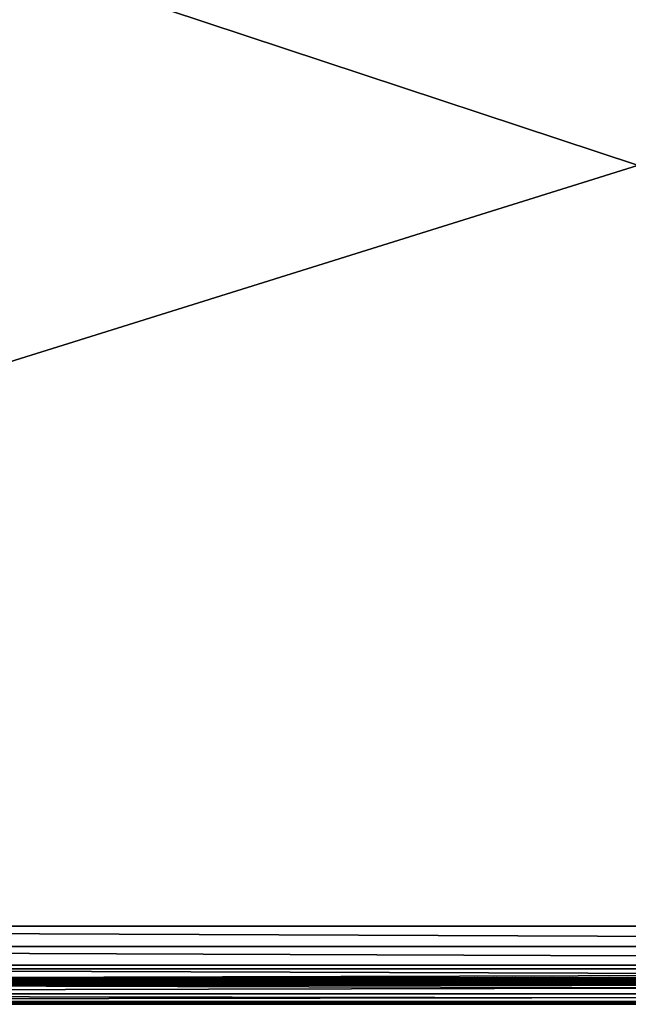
# Model space of a CAD drawing. Header units: inches. Extents: x 0 to 69, y -28.1 to 0.
# Tile 184 of 256: x 25.8 to 34.4, y -28 to -14.1. Entities that reach past the tile are written whole.
import ezdxf

# ---------------------------------------------------------------- set-up
doc = ezdxf.new("R2010")
doc.units = ezdxf.units.IN
doc.header["$LTSCALE"] = 0.03937
doc.header["$MEASUREMENT"] = 0
for name, color, linetype in [('A-FURN-3-ST', 151, 'Continuous'), ('A-FURN-3-ST-SEAM', 250, 'Continuous'), ('A-FURN-3-STITCH', 15, 'Continuous')]:
    doc.layers.add(name, color=color, linetype=linetype)

msp = doc.modelspace()

# ---------------------------------------------------------------- meshes
at = {"layer": 'A-FURN-3-ST'}
mesh = msp.add_polyface(dxfattribs=at)
corners = [(0.25, -5.459, 18), (68.75, -5.459, 18), (0.25, -5.175, 17.963), (68.75, -5.175, 17.963), (0.25, -4.909, 17.853), (68.75, -4.909, 17.853), (0.25, -4.682, 17.678), (68.75, -4.682, 17.678), (0.25, -4.507, 17.45), (68.75, -4.507, 17.45), (0.25, -4.397, 17.185), (68.75, -4.397, 17.185), (0.25, -4.359, 16.901), (68.75, -4.35, 5.5), (0.25, -4.35, 5.5), (0.25, -4.388, 5.309), (68.75, -4.388, 5.309), (0.25, -4.497, 5.147), (68.75, -4.497, 5.147), (0.25, -4.659, 5.038), (68.75, -4.659, 5.038), (0.25, -4.85, 5), (0.25, -27.51, 5), (0.125, -4.85, 5.033), (0.125, -27.51, 5.033), (0.033, -4.85, 5.125), (0.033, -4.504, 5.357), (0.125, -4.384, 5.5), (0.125, -4.419, 5.322), (0.125, -4.52, 5.17), (0.125, -4.672, 5.069), (0.033, -4.484, 16.901), (0.125, -4.393, 16.901), (0.125, -4.429, 17.177), (0.033, -5.207, 17.842), (0.125, -5.459, 17.967), (0.125, -5.183, 17.93), (0.033, -4.77, 17.59), (0.125, -4.705, 17.654), (0.125, -4.536, 17.434), (0.033, -4.615, 17.388), (0.033, -4.518, 17.153), (0.125, -4.926, 17.824), (0.125, -26.91, 17.967), (0.25, -26.91, 18)]
mesh.append_faces([[corners[k] for k in face] for face in [(0, 1, 2), (2, 3, 4), (4, 5, 6), (6, 7, 8), (8, 9, 10), (10, 11, 12), (12, 13, 14), (14, 13, 15), (15, 16, 17), (17, 18, 19), (19, 20, 21), (21, 22, 23), (23, 24, 25), (26, 27, 28), (28, 27, 14), (28, 14, 15), (28, 15, 29), (29, 15, 17), (29, 17, 30), (30, 17, 19), (30, 19, 23), (23, 19, 21), (23, 25, 30), (27, 31, 32), (27, 32, 14), (14, 32, 12), (31, 33, 32), (32, 33, 10), (32, 10, 12), (34, 35, 36), (37, 38, 39, 40), (40, 39, 33, 41), (35, 0, 36), (36, 0, 2), (36, 2, 42), (42, 2, 4), (42, 4, 38), (38, 4, 6), (38, 6, 39), (39, 6, 8), (39, 8, 33), (33, 8, 10), (35, 43, 0), (44, 1, 0)]])
mesh = msp.add_polyface(dxfattribs=at)
corners = [(68.875, -4.85, 5.033), (68.875, -27.51, 5.033), (68.75, -4.85, 5), (68.75, -4.35, 5.5), (68.875, -4.384, 5.5), (68.75, -4.388, 5.309), (68.875, -4.419, 5.322), (68.75, -4.497, 5.147), (68.875, -4.52, 5.17), (68.75, -4.659, 5.038), (68.875, -4.672, 5.069), (68.967, -4.707, 5.154), (68.967, -4.475, 5.5), (68.967, -4.504, 5.357), (68.967, -4.585, 5.235), (68.75, -4.359, 16.901), (68.875, -4.393, 16.901), (68.75, -5.459, 18), (68.875, -5.459, 17.967), (68.75, -5.175, 17.963), (68.875, -5.183, 17.93), (68.75, -4.909, 17.853), (68.875, -4.926, 17.824), (68.75, -4.682, 17.678), (68.875, -4.705, 17.654), (68.75, -4.507, 17.45), (68.875, -4.536, 17.434), (68.75, -4.397, 17.185), (68.875, -4.429, 17.177), (68.967, -4.518, 17.153), (68.967, -5.459, 17.875), (68.75, -26.91, 18), (68.875, -26.91, 17.967), (0.25, -5.175, 17.963), (0.25, -4.909, 17.853), (0.25, -4.682, 17.678), (0.25, -4.507, 17.45), (0.25, -4.397, 17.185), (0.25, -4.359, 16.901), (0.25, -4.388, 5.309), (0.25, -4.497, 5.147), (0.25, -4.659, 5.038), (0.25, -4.85, 5), (68.75, -27.51, 5)]
mesh.append_faces([[corners[k] for k in face] for face in [(0, 1, 2), (3, 4, 5), (5, 4, 6), (5, 6, 7), (7, 6, 8), (7, 8, 9), (9, 8, 10), (9, 10, 2), (2, 10, 0), (0, 10, 11), (12, 6, 4), (8, 6, 13, 14), (3, 15, 4), (4, 15, 16), (4, 16, 12), (17, 18, 19), (19, 18, 20), (19, 20, 21), (21, 20, 22), (21, 22, 23), (23, 22, 24), (23, 24, 25), (25, 24, 26), (25, 26, 27), (27, 26, 28), (27, 28, 15), (15, 28, 16), (16, 28, 29), (18, 30, 20), (17, 31, 18), (18, 32, 30), (33, 17, 19), (34, 19, 21), (35, 21, 23), (36, 23, 25), (37, 25, 27), (38, 27, 15), (15, 3, 38), (39, 3, 5), (40, 5, 7), (41, 7, 9), (42, 9, 2), (2, 43, 42)]])
mesh = msp.add_polyface(dxfattribs=at)
corners = [(0.25, -4.85, 5), (68.75, -27.51, 5), (0.25, -27.51, 5), (0.125, -4.85, 5.033), (0.125, -27.51, 5.033), (0.25, -28.01, 5.5), (0.125, -27.977, 5.5), (0.25, -27.972, 5.309), (0.125, -27.941, 5.321), (0.25, -27.864, 5.146), (0.125, -27.84, 5.17), (0.25, -27.701, 5.038), (0.125, -27.689, 5.069), (0.033, -27.654, 5.154), (0.033, -27.885, 5.5), (0.25, -28.01, 16.9), (0.125, -27.977, 16.9), (0.25, -26.91, 18), (0.125, -26.91, 17.967), (0.25, -27.195, 17.963), (0.125, -27.186, 17.93), (0.25, -27.46, 17.853), (0.125, -27.443, 17.824), (0.25, -27.688, 17.678), (0.125, -27.664, 17.654), (0.25, -27.863, 17.45), (0.125, -27.834, 17.433), (0.25, -27.973, 17.185), (0.125, -27.94, 17.176), (0.033, -27.852, 17.152), (0.033, -26.91, 17.875), (0.033, -27.599, 17.589), (0.033, -27.754, 17.387), (0.125, -5.459, 17.967), (0.25, -5.459, 18), (68.75, -28.01, 16.9), (68.75, -27.973, 17.185), (68.75, -27.863, 17.45), (68.75, -27.688, 17.678), (68.75, -27.46, 17.853), (68.75, -27.195, 17.963), (68.75, -27.701, 5.038), (68.75, -27.864, 5.146), (68.75, -27.972, 5.309)]
mesh.append_faces([[corners[k] for k in face] for face in [(0, 1, 2), (3, 2, 4), (5, 6, 7), (7, 6, 8), (7, 8, 9), (9, 8, 10), (9, 10, 11), (11, 10, 12), (11, 12, 2), (2, 12, 4), (4, 12, 13), (14, 8, 6), (5, 15, 6), (6, 15, 16), (6, 16, 14), (17, 18, 19), (19, 18, 20), (19, 20, 21), (21, 20, 22), (21, 22, 23), (23, 22, 24), (23, 24, 25), (25, 24, 26), (25, 26, 27), (27, 26, 28), (27, 28, 15), (15, 28, 16), (16, 28, 29), (18, 30, 20), (24, 31, 32, 26), (26, 32, 29, 28), (33, 30, 18), (34, 18, 17), (15, 35, 27), (27, 36, 25), (25, 37, 23), (23, 38, 21), (21, 39, 19), (19, 40, 17), (5, 35, 15), (2, 1, 11), (11, 41, 9), (9, 42, 7), (7, 43, 5)]])
mesh = msp.add_polyface(dxfattribs=at)
corners = [(68.875, -4.85, 5.033), (68.967, -27.51, 5.125), (68.875, -27.51, 5.033), (68.75, -4.85, 5), (68.75, -27.51, 5), (68.967, -27.856, 5.356), (68.875, -27.977, 5.5), (68.875, -27.941, 5.321), (68.75, -28.01, 5.5), (68.75, -27.972, 5.309), (68.875, -27.84, 5.17), (68.75, -27.864, 5.146), (68.875, -27.689, 5.069), (68.75, -27.701, 5.038), (68.967, -27.654, 5.154), (68.967, -27.775, 5.235), (68.967, -27.885, 16.9), (68.875, -27.977, 16.9), (68.75, -28.01, 16.9), (68.875, -27.94, 17.176), (68.75, -27.973, 17.185), (68.967, -27.162, 17.842), (68.875, -26.91, 17.967), (68.875, -27.186, 17.93), (68.75, -26.91, 18), (68.75, -27.195, 17.963), (68.875, -27.443, 17.824), (68.75, -27.46, 17.853), (68.875, -27.664, 17.654), (68.75, -27.688, 17.678), (68.875, -27.834, 17.433), (68.75, -27.863, 17.45), (68.875, -5.459, 17.967), (0.25, -27.973, 17.185), (0.25, -27.863, 17.45), (0.25, -27.688, 17.678), (0.25, -27.46, 17.853), (0.25, -27.195, 17.963), (0.25, -26.91, 18), (0.25, -28.01, 5.5), (0.25, -27.701, 5.038), (0.25, -27.864, 5.146), (0.25, -27.972, 5.309), (68.75, -5.459, 18)]
mesh.append_faces([[corners[k] for k in face] for face in [(0, 1, 2), (3, 2, 4), (5, 6, 7), (7, 6, 8), (7, 8, 9), (7, 9, 10), (10, 9, 11), (10, 11, 12), (12, 11, 13), (12, 13, 2), (2, 13, 4), (2, 1, 12), (12, 14, 15, 10), (6, 16, 17), (6, 17, 8), (8, 17, 18), (16, 19, 17), (17, 19, 20), (17, 20, 18), (21, 22, 23), (22, 24, 23), (23, 24, 25), (23, 25, 26), (26, 25, 27), (26, 27, 28), (28, 27, 29), (28, 29, 30), (30, 29, 31), (30, 31, 19), (19, 31, 20), (32, 24, 22), (33, 18, 20), (34, 20, 31), (35, 31, 29), (36, 29, 27), (37, 27, 25), (38, 25, 24), (8, 18, 39), (40, 4, 13), (41, 13, 11), (42, 11, 9), (39, 9, 8), (24, 43, 38)]])
at = {"layer": 'A-FURN-3-ST-SEAM'}
mesh = msp.add_polyface(dxfattribs=at)
corners = [(34.5, -27.639, 17.671), (36.375, -27.644, 17.654), (34.5, -27.644, 17.654), (9.625, -27.639, 17.671), (9.625, -27.644, 17.654), (7.75, -27.639, 17.671), (9.625, -27.671, 17.631), (9.625, -27.656, 17.64), (34.5, -27.656, 17.64), (34.5, -27.671, 17.631), (36.375, -27.656, 17.64), (36.375, -27.671, 17.631), (36.375, -27.688, 17.628), (34.5, -27.688, 17.628), (9.625, -27.688, 17.628), (9.625, -27.721, 17.641), (9.625, -27.706, 17.631), (34.5, -27.706, 17.631), (34.5, -27.721, 17.641), (36.375, -27.706, 17.631), (36.375, -27.721, 17.641), (36.375, -27.738, 17.671), (34.5, -27.738, 17.671), (9.625, -27.738, 17.671), (9.625, -27.729, 17.705), (9.625, -27.737, 17.689), (34.5, -27.737, 17.689), (34.5, -27.729, 17.705), (7.75, -27.642, 17.697), (9.625, -27.642, 17.697), (34.5, -27.642, 17.697), (36.375, -27.639, 17.671), (36.375, -27.737, 17.689), (7.75, -27.706, 17.631), (7.75, -27.688, 17.628), (7.75, -27.656, 17.64), (7.75, -27.644, 17.654), (34.5, -27.652, 17.712), (9.625, -27.652, 17.712), (7.75, -27.652, 17.712), (34.5, -27.666, 17.722), (9.625, -27.666, 17.722), (7.75, -27.666, 17.722), (34.5, -27.701, 17.726), (9.625, -27.701, 17.726), (7.75, -27.701, 17.726), (34.5, -27.717, 17.718), (9.625, -27.717, 17.718), (7.75, -27.717, 17.718), (7.75, -27.729, 17.705)]
mesh.append_faces([[corners[k] for k in face] for face in [(0, 1, 2), (0, 2, 3), (3, 2, 4), (3, 4, 5), (3, 28, 29), (3, 29, 0), (0, 29, 30), (0, 30, 31)]])
mesh.append_faces([[corners[k] for k in face] for face in [(6, 7, 8, 9), (9, 8, 10, 11), (11, 12, 13, 9), (9, 13, 14, 6), (15, 16, 17, 18), (18, 17, 19, 20), (20, 21, 22, 18), (18, 22, 23, 15), (24, 25, 26, 27), (21, 32, 26, 22), (22, 26, 25, 23), (12, 19, 17, 13), (13, 17, 16, 14), (14, 16, 33, 34), (2, 8, 7, 4), (4, 7, 35, 36), (37, 30, 29, 38), (38, 29, 28, 39), (40, 37, 38, 41), (41, 38, 39, 42), (43, 40, 41, 44), (44, 41, 42, 45), (46, 43, 44, 47), (47, 44, 45, 48), (27, 46, 47, 24), (24, 47, 48, 49)]], dxfattribs={"vtx0": -1, "vtx2": -1})
at = {"layer": 'A-FURN-3-STITCH'}
mesh = msp.add_polymesh((7, 4), dxfattribs=at)
for k, corner in enumerate([(26.052, -27.643, 17.715), (26.052, -27.641, 17.717), (26.052, -27.636, 17.72), (26.052, -27.634, 17.721), (26.013, -27.647, 17.722), (26.014, -27.647, 17.727), (26.014, -27.643, 17.73), (26.014, -27.638, 17.728), (25.975, -27.65, 17.726), (25.975, -27.65, 17.731), (25.975, -27.646, 17.734), (25.975, -27.641, 17.732), (25.936, -27.65, 17.728), (25.936, -27.651, 17.733), (25.936, -27.647, 17.736), (25.936, -27.642, 17.734), (25.897, -27.65, 17.727), (25.897, -27.65, 17.732), (25.897, -27.646, 17.735), (25.897, -27.641, 17.733), (25.858, -27.647, 17.724), (25.858, -27.647, 17.729), (25.858, -27.643, 17.732), (25.858, -27.638, 17.729), (25.819, -27.643, 17.718), (25.819, -27.641, 17.719), (25.819, -27.636, 17.722), (25.819, -27.634, 17.723)]):
    mesh.set_mesh_vertex(divmod(k, 4), corner)
mesh = msp.add_polymesh((7, 4), dxfattribs=at)
for k, corner in enumerate([(26.32, -27.643, 17.715), (26.32, -27.641, 17.717), (26.32, -27.636, 17.72), (26.32, -27.634, 17.721), (26.281, -27.647, 17.722), (26.281, -27.647, 17.727), (26.281, -27.643, 17.73), (26.281, -27.638, 17.728), (26.243, -27.65, 17.726), (26.243, -27.65, 17.731), (26.243, -27.646, 17.734), (26.243, -27.641, 17.732), (26.203, -27.65, 17.728), (26.204, -27.651, 17.733), (26.204, -27.647, 17.736), (26.204, -27.642, 17.734), (26.164, -27.65, 17.727), (26.164, -27.65, 17.732), (26.164, -27.646, 17.735), (26.164, -27.641, 17.733), (26.126, -27.647, 17.724), (26.126, -27.647, 17.729), (26.126, -27.643, 17.732), (26.126, -27.638, 17.729), (26.087, -27.643, 17.718), (26.087, -27.641, 17.719), (26.087, -27.636, 17.722), (26.087, -27.634, 17.723)]):
    mesh.set_mesh_vertex(divmod(k, 4), corner)
mesh = msp.add_polymesh((7, 4), dxfattribs=at)
for k, corner in enumerate([(26.587, -27.643, 17.715), (26.587, -27.641, 17.717), (26.588, -27.636, 17.72), (26.588, -27.634, 17.721), (26.549, -27.647, 17.722), (26.549, -27.647, 17.727), (26.549, -27.643, 17.73), (26.549, -27.638, 17.728), (26.51, -27.65, 17.726), (26.51, -27.65, 17.731), (26.51, -27.646, 17.734), (26.51, -27.641, 17.732), (26.471, -27.65, 17.728), (26.471, -27.651, 17.733), (26.471, -27.647, 17.736), (26.471, -27.642, 17.734), (26.432, -27.65, 17.727), (26.432, -27.65, 17.732), (26.432, -27.646, 17.735), (26.432, -27.641, 17.733), (26.393, -27.647, 17.724), (26.393, -27.647, 17.729), (26.393, -27.643, 17.732), (26.393, -27.638, 17.729), (26.355, -27.643, 17.718), (26.355, -27.641, 17.719), (26.355, -27.636, 17.722), (26.355, -27.634, 17.723)]):
    mesh.set_mesh_vertex(divmod(k, 4), corner)
mesh = msp.add_polymesh((7, 4), dxfattribs=at)
for k, corner in enumerate([(26.855, -27.643, 17.715), (26.855, -27.641, 17.717), (26.855, -27.636, 17.72), (26.855, -27.634, 17.721), (26.817, -27.647, 17.722), (26.817, -27.647, 17.727), (26.817, -27.643, 17.73), (26.817, -27.638, 17.728), (26.778, -27.65, 17.726), (26.778, -27.65, 17.731), (26.778, -27.646, 17.734), (26.778, -27.641, 17.732), (26.739, -27.65, 17.728), (26.739, -27.651, 17.733), (26.739, -27.647, 17.736), (26.739, -27.642, 17.734), (26.7, -27.65, 17.727), (26.7, -27.65, 17.732), (26.7, -27.646, 17.735), (26.7, -27.641, 17.733), (26.661, -27.647, 17.724), (26.661, -27.647, 17.729), (26.661, -27.643, 17.732), (26.661, -27.638, 17.729), (26.623, -27.643, 17.718), (26.623, -27.641, 17.719), (26.623, -27.636, 17.722), (26.623, -27.634, 17.723)]):
    mesh.set_mesh_vertex(divmod(k, 4), corner)
mesh = msp.add_polymesh((7, 4), dxfattribs=at)
for k, corner in enumerate([(27.123, -27.643, 17.715), (27.123, -27.641, 17.717), (27.123, -27.636, 17.72), (27.123, -27.634, 17.721), (27.085, -27.647, 17.722), (27.085, -27.647, 17.727), (27.085, -27.643, 17.73), (27.085, -27.638, 17.728), (27.046, -27.65, 17.726), (27.046, -27.65, 17.731), (27.046, -27.646, 17.734), (27.046, -27.641, 17.732), (27.007, -27.65, 17.728), (27.007, -27.651, 17.733), (27.007, -27.647, 17.736), (27.007, -27.642, 17.734), (26.968, -27.65, 17.727), (26.968, -27.65, 17.732), (26.968, -27.646, 17.735), (26.968, -27.641, 17.733), (26.929, -27.647, 17.724), (26.929, -27.647, 17.729), (26.929, -27.643, 17.732), (26.929, -27.638, 17.729), (26.891, -27.643, 17.718), (26.891, -27.641, 17.719), (26.891, -27.636, 17.722), (26.891, -27.634, 17.723)]):
    mesh.set_mesh_vertex(divmod(k, 4), corner)
mesh = msp.add_polymesh((7, 4), dxfattribs=at)
for k, corner in enumerate([(27.391, -27.643, 17.715), (27.391, -27.641, 17.717), (27.391, -27.636, 17.72), (27.391, -27.634, 17.721), (27.353, -27.647, 17.722), (27.353, -27.647, 17.727), (27.353, -27.643, 17.73), (27.353, -27.638, 17.728), (27.314, -27.65, 17.726), (27.314, -27.65, 17.731), (27.314, -27.646, 17.734), (27.314, -27.641, 17.732), (27.275, -27.65, 17.728), (27.275, -27.651, 17.733), (27.275, -27.647, 17.736), (27.275, -27.642, 17.734), (27.236, -27.65, 17.727), (27.236, -27.65, 17.732), (27.236, -27.646, 17.735), (27.236, -27.641, 17.733), (27.197, -27.647, 17.724), (27.197, -27.647, 17.729), (27.197, -27.643, 17.732), (27.197, -27.638, 17.729), (27.159, -27.643, 17.718), (27.159, -27.641, 17.719), (27.159, -27.636, 17.722), (27.159, -27.634, 17.723)]):
    mesh.set_mesh_vertex(divmod(k, 4), corner)
mesh = msp.add_polymesh((7, 4), dxfattribs=at)
for k, corner in enumerate([(27.659, -27.643, 17.715), (27.659, -27.641, 17.717), (27.659, -27.636, 17.72), (27.659, -27.634, 17.721), (27.621, -27.647, 17.722), (27.621, -27.647, 17.727), (27.621, -27.643, 17.73), (27.621, -27.638, 17.728), (27.582, -27.65, 17.726), (27.582, -27.65, 17.731), (27.582, -27.646, 17.734), (27.582, -27.641, 17.732), (27.543, -27.65, 17.728), (27.543, -27.651, 17.733), (27.543, -27.647, 17.736), (27.543, -27.642, 17.734), (27.504, -27.65, 17.727), (27.504, -27.65, 17.732), (27.504, -27.646, 17.735), (27.504, -27.641, 17.733), (27.465, -27.647, 17.724), (27.465, -27.647, 17.729), (27.465, -27.643, 17.732), (27.465, -27.638, 17.729), (27.426, -27.643, 17.718), (27.426, -27.641, 17.719), (27.426, -27.636, 17.722), (27.426, -27.634, 17.723)]):
    mesh.set_mesh_vertex(divmod(k, 4), corner)
mesh = msp.add_polymesh((7, 4), dxfattribs=at)
for k, corner in enumerate([(27.927, -27.643, 17.715), (27.927, -27.641, 17.717), (27.927, -27.636, 17.72), (27.927, -27.634, 17.721), (27.888, -27.647, 17.722), (27.889, -27.647, 17.727), (27.889, -27.643, 17.73), (27.889, -27.638, 17.728), (27.85, -27.65, 17.726), (27.85, -27.65, 17.731), (27.85, -27.646, 17.734), (27.85, -27.641, 17.732), (27.811, -27.65, 17.728), (27.811, -27.651, 17.733), (27.811, -27.647, 17.736), (27.811, -27.642, 17.734), (27.772, -27.65, 17.727), (27.772, -27.65, 17.732), (27.772, -27.646, 17.735), (27.772, -27.641, 17.733), (27.733, -27.647, 17.724), (27.733, -27.647, 17.729), (27.733, -27.643, 17.732), (27.733, -27.638, 17.729), (27.694, -27.643, 17.718), (27.694, -27.641, 17.719), (27.694, -27.636, 17.722), (27.694, -27.634, 17.723)]):
    mesh.set_mesh_vertex(divmod(k, 4), corner)
mesh = msp.add_polymesh((7, 4), dxfattribs=at)
for k, corner in enumerate([(28.195, -27.643, 17.715), (28.195, -27.641, 17.717), (28.195, -27.636, 17.72), (28.195, -27.634, 17.721), (28.156, -27.647, 17.722), (28.156, -27.647, 17.727), (28.156, -27.643, 17.73), (28.156, -27.638, 17.728), (28.118, -27.65, 17.726), (28.118, -27.65, 17.731), (28.118, -27.646, 17.734), (28.118, -27.641, 17.732), (28.078, -27.65, 17.728), (28.079, -27.651, 17.733), (28.079, -27.647, 17.736), (28.079, -27.642, 17.734), (28.039, -27.65, 17.727), (28.039, -27.65, 17.732), (28.039, -27.646, 17.735), (28.039, -27.641, 17.733), (28.001, -27.647, 17.724), (28.001, -27.647, 17.729), (28.001, -27.643, 17.732), (28.001, -27.638, 17.729), (27.962, -27.643, 17.718), (27.962, -27.641, 17.719), (27.962, -27.636, 17.722), (27.962, -27.634, 17.723)]):
    mesh.set_mesh_vertex(divmod(k, 4), corner)
mesh = msp.add_polymesh((7, 4), dxfattribs=at)
for k, corner in enumerate([(28.462, -27.643, 17.715), (28.462, -27.641, 17.717), (28.463, -27.636, 17.72), (28.463, -27.634, 17.721), (28.424, -27.647, 17.722), (28.424, -27.647, 17.727), (28.424, -27.643, 17.73), (28.424, -27.638, 17.728), (28.385, -27.65, 17.726), (28.385, -27.65, 17.731), (28.385, -27.646, 17.734), (28.385, -27.641, 17.732), (28.346, -27.65, 17.728), (28.346, -27.651, 17.733), (28.346, -27.647, 17.736), (28.346, -27.642, 17.734), (28.307, -27.65, 17.727), (28.307, -27.65, 17.732), (28.307, -27.646, 17.735), (28.307, -27.641, 17.733), (28.268, -27.647, 17.724), (28.268, -27.647, 17.729), (28.268, -27.643, 17.732), (28.268, -27.638, 17.729), (28.23, -27.643, 17.718), (28.23, -27.641, 17.719), (28.23, -27.636, 17.722), (28.23, -27.634, 17.723)]):
    mesh.set_mesh_vertex(divmod(k, 4), corner)
mesh = msp.add_polymesh((7, 4), dxfattribs=at)
for k, corner in enumerate([(28.73, -27.643, 17.715), (28.73, -27.641, 17.717), (28.73, -27.636, 17.72), (28.73, -27.634, 17.721), (28.692, -27.647, 17.722), (28.692, -27.647, 17.727), (28.692, -27.643, 17.73), (28.692, -27.638, 17.728), (28.653, -27.65, 17.726), (28.653, -27.65, 17.731), (28.653, -27.646, 17.734), (28.653, -27.641, 17.732), (28.614, -27.65, 17.728), (28.614, -27.651, 17.733), (28.614, -27.647, 17.736), (28.614, -27.642, 17.734), (28.575, -27.65, 17.727), (28.575, -27.65, 17.732), (28.575, -27.646, 17.735), (28.575, -27.641, 17.733), (28.536, -27.647, 17.724), (28.536, -27.647, 17.729), (28.536, -27.643, 17.732), (28.536, -27.638, 17.729), (28.498, -27.643, 17.718), (28.498, -27.641, 17.719), (28.498, -27.636, 17.722), (28.498, -27.634, 17.723)]):
    mesh.set_mesh_vertex(divmod(k, 4), corner)
mesh = msp.add_polymesh((7, 4), dxfattribs=at)
for k, corner in enumerate([(28.998, -27.643, 17.715), (28.998, -27.641, 17.717), (28.998, -27.636, 17.72), (28.998, -27.634, 17.721), (28.96, -27.647, 17.722), (28.96, -27.647, 17.727), (28.96, -27.643, 17.73), (28.96, -27.638, 17.728), (28.921, -27.65, 17.726), (28.921, -27.65, 17.731), (28.921, -27.646, 17.734), (28.921, -27.641, 17.732), (28.882, -27.65, 17.728), (28.882, -27.651, 17.733), (28.882, -27.647, 17.736), (28.882, -27.642, 17.734), (28.843, -27.65, 17.727), (28.843, -27.65, 17.732), (28.843, -27.646, 17.735), (28.843, -27.641, 17.733), (28.804, -27.647, 17.724), (28.804, -27.647, 17.729), (28.804, -27.643, 17.732), (28.804, -27.638, 17.729), (28.766, -27.643, 17.718), (28.766, -27.641, 17.719), (28.766, -27.636, 17.722), (28.766, -27.634, 17.723)]):
    mesh.set_mesh_vertex(divmod(k, 4), corner)
mesh = msp.add_polymesh((7, 4), dxfattribs=at)
for k, corner in enumerate([(29.266, -27.643, 17.715), (29.266, -27.641, 17.717), (29.266, -27.636, 17.72), (29.266, -27.634, 17.721), (29.228, -27.647, 17.722), (29.228, -27.647, 17.727), (29.228, -27.643, 17.73), (29.228, -27.638, 17.728), (29.189, -27.65, 17.726), (29.189, -27.65, 17.731), (29.189, -27.646, 17.734), (29.189, -27.641, 17.732), (29.15, -27.65, 17.728), (29.15, -27.651, 17.733), (29.15, -27.647, 17.736), (29.15, -27.642, 17.734), (29.111, -27.65, 17.727), (29.111, -27.65, 17.732), (29.111, -27.646, 17.735), (29.111, -27.641, 17.733), (29.072, -27.647, 17.724), (29.072, -27.647, 17.729), (29.072, -27.643, 17.732), (29.072, -27.638, 17.729), (29.034, -27.643, 17.718), (29.034, -27.641, 17.719), (29.034, -27.636, 17.722), (29.034, -27.634, 17.723)]):
    mesh.set_mesh_vertex(divmod(k, 4), corner)
mesh = msp.add_polymesh((7, 4), dxfattribs=at)
for k, corner in enumerate([(29.534, -27.643, 17.715), (29.534, -27.641, 17.717), (29.534, -27.636, 17.72), (29.534, -27.634, 17.721), (29.496, -27.647, 17.722), (29.496, -27.647, 17.727), (29.496, -27.643, 17.73), (29.496, -27.638, 17.728), (29.457, -27.65, 17.726), (29.457, -27.65, 17.731), (29.457, -27.646, 17.734), (29.457, -27.641, 17.732), (29.418, -27.65, 17.728), (29.418, -27.651, 17.733), (29.418, -27.647, 17.736), (29.418, -27.642, 17.734), (29.379, -27.65, 17.727), (29.379, -27.65, 17.732), (29.379, -27.646, 17.735), (29.379, -27.641, 17.733), (29.34, -27.647, 17.724), (29.34, -27.647, 17.729), (29.34, -27.643, 17.732), (29.34, -27.638, 17.729), (29.301, -27.643, 17.718), (29.301, -27.641, 17.719), (29.301, -27.636, 17.722), (29.301, -27.634, 17.723)]):
    mesh.set_mesh_vertex(divmod(k, 4), corner)
mesh = msp.add_polymesh((7, 4), dxfattribs=at)
for k, corner in enumerate([(29.802, -27.643, 17.715), (29.802, -27.641, 17.717), (29.802, -27.636, 17.72), (29.802, -27.634, 17.721), (29.763, -27.647, 17.722), (29.764, -27.647, 17.727), (29.764, -27.643, 17.73), (29.764, -27.638, 17.728), (29.725, -27.65, 17.726), (29.725, -27.65, 17.731), (29.725, -27.646, 17.734), (29.725, -27.641, 17.732), (29.686, -27.65, 17.728), (29.686, -27.651, 17.733), (29.686, -27.647, 17.736), (29.686, -27.642, 17.734), (29.647, -27.65, 17.727), (29.647, -27.65, 17.732), (29.647, -27.646, 17.735), (29.647, -27.641, 17.733), (29.608, -27.647, 17.724), (29.608, -27.647, 17.729), (29.608, -27.643, 17.732), (29.608, -27.638, 17.729), (29.569, -27.643, 17.718), (29.569, -27.641, 17.719), (29.569, -27.636, 17.722), (29.569, -27.634, 17.723)]):
    mesh.set_mesh_vertex(divmod(k, 4), corner)
mesh = msp.add_polymesh((7, 4), dxfattribs=at)
for k, corner in enumerate([(30.07, -27.643, 17.715), (30.07, -27.641, 17.717), (30.07, -27.636, 17.72), (30.07, -27.634, 17.721), (30.031, -27.647, 17.722), (30.031, -27.647, 17.727), (30.031, -27.643, 17.73), (30.031, -27.638, 17.728), (29.993, -27.65, 17.726), (29.993, -27.65, 17.731), (29.993, -27.646, 17.734), (29.993, -27.641, 17.732), (29.953, -27.65, 17.728), (29.954, -27.651, 17.733), (29.954, -27.647, 17.736), (29.954, -27.642, 17.734), (29.914, -27.65, 17.727), (29.914, -27.65, 17.732), (29.914, -27.646, 17.735), (29.914, -27.641, 17.733), (29.876, -27.647, 17.724), (29.876, -27.647, 17.729), (29.876, -27.643, 17.732), (29.876, -27.638, 17.729), (29.837, -27.643, 17.718), (29.837, -27.641, 17.719), (29.837, -27.636, 17.722), (29.837, -27.634, 17.723)]):
    mesh.set_mesh_vertex(divmod(k, 4), corner)
mesh = msp.add_polymesh((7, 4), dxfattribs=at)
for k, corner in enumerate([(30.337, -27.643, 17.715), (30.337, -27.641, 17.717), (30.338, -27.636, 17.72), (30.338, -27.634, 17.721), (30.299, -27.647, 17.722), (30.299, -27.647, 17.727), (30.299, -27.643, 17.73), (30.299, -27.638, 17.728), (30.26, -27.65, 17.726), (30.26, -27.65, 17.731), (30.26, -27.646, 17.734), (30.26, -27.641, 17.732), (30.221, -27.65, 17.728), (30.221, -27.651, 17.733), (30.221, -27.647, 17.736), (30.221, -27.642, 17.734), (30.182, -27.65, 17.727), (30.182, -27.65, 17.732), (30.182, -27.646, 17.735), (30.182, -27.641, 17.733), (30.143, -27.647, 17.724), (30.143, -27.647, 17.729), (30.143, -27.643, 17.732), (30.143, -27.638, 17.729), (30.105, -27.643, 17.718), (30.105, -27.641, 17.719), (30.105, -27.636, 17.722), (30.105, -27.634, 17.723)]):
    mesh.set_mesh_vertex(divmod(k, 4), corner)
mesh = msp.add_polymesh((7, 4), dxfattribs=at)
for k, corner in enumerate([(30.605, -27.643, 17.715), (30.605, -27.641, 17.717), (30.605, -27.636, 17.72), (30.605, -27.634, 17.721), (30.567, -27.647, 17.722), (30.567, -27.647, 17.727), (30.567, -27.643, 17.73), (30.567, -27.638, 17.728), (30.528, -27.65, 17.726), (30.528, -27.65, 17.731), (30.528, -27.646, 17.734), (30.528, -27.641, 17.732), (30.489, -27.65, 17.728), (30.489, -27.651, 17.733), (30.489, -27.647, 17.736), (30.489, -27.642, 17.734), (30.45, -27.65, 17.727), (30.45, -27.65, 17.732), (30.45, -27.646, 17.735), (30.45, -27.641, 17.733), (30.411, -27.647, 17.724), (30.411, -27.647, 17.729), (30.411, -27.643, 17.732), (30.411, -27.638, 17.729), (30.373, -27.643, 17.718), (30.373, -27.641, 17.719), (30.373, -27.636, 17.722), (30.373, -27.634, 17.723)]):
    mesh.set_mesh_vertex(divmod(k, 4), corner)
mesh = msp.add_polymesh((7, 4), dxfattribs=at)
for k, corner in enumerate([(30.873, -27.643, 17.715), (30.873, -27.641, 17.717), (30.873, -27.636, 17.72), (30.873, -27.634, 17.721), (30.835, -27.647, 17.722), (30.835, -27.647, 17.727), (30.835, -27.643, 17.73), (30.835, -27.638, 17.728), (30.796, -27.65, 17.726), (30.796, -27.65, 17.731), (30.796, -27.646, 17.734), (30.796, -27.641, 17.732), (30.757, -27.65, 17.728), (30.757, -27.651, 17.733), (30.757, -27.647, 17.736), (30.757, -27.642, 17.734), (30.718, -27.65, 17.727), (30.718, -27.65, 17.732), (30.718, -27.646, 17.735), (30.718, -27.641, 17.733), (30.679, -27.647, 17.724), (30.679, -27.647, 17.729), (30.679, -27.643, 17.732), (30.679, -27.638, 17.729), (30.641, -27.643, 17.718), (30.641, -27.641, 17.719), (30.641, -27.636, 17.722), (30.641, -27.634, 17.723)]):
    mesh.set_mesh_vertex(divmod(k, 4), corner)
mesh = msp.add_polymesh((7, 4), dxfattribs=at)
for k, corner in enumerate([(31.141, -27.643, 17.715), (31.141, -27.641, 17.717), (31.141, -27.636, 17.72), (31.141, -27.634, 17.721), (31.103, -27.647, 17.722), (31.103, -27.647, 17.727), (31.103, -27.643, 17.73), (31.103, -27.638, 17.728), (31.064, -27.65, 17.726), (31.064, -27.65, 17.731), (31.064, -27.646, 17.734), (31.064, -27.641, 17.732), (31.025, -27.65, 17.728), (31.025, -27.651, 17.733), (31.025, -27.647, 17.736), (31.025, -27.642, 17.734), (30.986, -27.65, 17.727), (30.986, -27.65, 17.732), (30.986, -27.646, 17.735), (30.986, -27.641, 17.733), (30.947, -27.647, 17.724), (30.947, -27.647, 17.729), (30.947, -27.643, 17.732), (30.947, -27.638, 17.729), (30.909, -27.643, 17.718), (30.909, -27.641, 17.719), (30.909, -27.636, 17.722), (30.909, -27.634, 17.723)]):
    mesh.set_mesh_vertex(divmod(k, 4), corner)
mesh = msp.add_polymesh((7, 4), dxfattribs=at)
for k, corner in enumerate([(31.409, -27.643, 17.715), (31.409, -27.641, 17.717), (31.409, -27.636, 17.72), (31.409, -27.634, 17.721), (31.371, -27.647, 17.722), (31.371, -27.647, 17.727), (31.371, -27.643, 17.73), (31.371, -27.638, 17.728), (31.332, -27.65, 17.726), (31.332, -27.65, 17.731), (31.332, -27.646, 17.734), (31.332, -27.641, 17.732), (31.293, -27.65, 17.728), (31.293, -27.651, 17.733), (31.293, -27.647, 17.736), (31.293, -27.642, 17.734), (31.254, -27.65, 17.727), (31.254, -27.65, 17.732), (31.254, -27.646, 17.735), (31.254, -27.641, 17.733), (31.215, -27.647, 17.724), (31.215, -27.647, 17.729), (31.215, -27.643, 17.732), (31.215, -27.638, 17.729), (31.176, -27.643, 17.718), (31.176, -27.641, 17.719), (31.176, -27.636, 17.722), (31.176, -27.634, 17.723)]):
    mesh.set_mesh_vertex(divmod(k, 4), corner)
mesh = msp.add_polymesh((7, 4), dxfattribs=at)
for k, corner in enumerate([(31.677, -27.643, 17.715), (31.677, -27.641, 17.717), (31.677, -27.636, 17.72), (31.677, -27.634, 17.721), (31.638, -27.647, 17.722), (31.639, -27.647, 17.727), (31.639, -27.643, 17.73), (31.639, -27.638, 17.728), (31.6, -27.65, 17.726), (31.6, -27.65, 17.731), (31.6, -27.646, 17.734), (31.6, -27.641, 17.732), (31.561, -27.65, 17.728), (31.561, -27.651, 17.733), (31.561, -27.647, 17.736), (31.561, -27.642, 17.734), (31.522, -27.65, 17.727), (31.522, -27.65, 17.732), (31.522, -27.646, 17.735), (31.522, -27.641, 17.733), (31.483, -27.647, 17.724), (31.483, -27.647, 17.729), (31.483, -27.643, 17.732), (31.483, -27.638, 17.729), (31.444, -27.643, 17.718), (31.444, -27.641, 17.719), (31.444, -27.636, 17.722), (31.444, -27.634, 17.723)]):
    mesh.set_mesh_vertex(divmod(k, 4), corner)
mesh = msp.add_polymesh((7, 4), dxfattribs=at)
for k, corner in enumerate([(31.945, -27.643, 17.715), (31.945, -27.641, 17.717), (31.945, -27.636, 17.72), (31.945, -27.634, 17.721), (31.906, -27.647, 17.722), (31.906, -27.647, 17.727), (31.906, -27.643, 17.73), (31.906, -27.638, 17.728), (31.868, -27.65, 17.726), (31.868, -27.65, 17.731), (31.868, -27.646, 17.734), (31.868, -27.641, 17.732), (31.828, -27.65, 17.728), (31.829, -27.651, 17.733), (31.829, -27.647, 17.736), (31.829, -27.642, 17.734), (31.789, -27.65, 17.727), (31.789, -27.65, 17.732), (31.789, -27.646, 17.735), (31.789, -27.641, 17.733), (31.751, -27.647, 17.724), (31.751, -27.647, 17.729), (31.751, -27.643, 17.732), (31.751, -27.638, 17.729), (31.712, -27.643, 17.718), (31.712, -27.641, 17.719), (31.712, -27.636, 17.722), (31.712, -27.634, 17.723)]):
    mesh.set_mesh_vertex(divmod(k, 4), corner)
mesh = msp.add_polymesh((7, 4), dxfattribs=at)
for k, corner in enumerate([(32.212, -27.643, 17.715), (32.212, -27.641, 17.717), (32.213, -27.636, 17.72), (32.213, -27.634, 17.721), (32.174, -27.647, 17.722), (32.174, -27.647, 17.727), (32.174, -27.643, 17.73), (32.174, -27.638, 17.728), (32.135, -27.65, 17.726), (32.135, -27.65, 17.731), (32.135, -27.646, 17.734), (32.135, -27.641, 17.732), (32.096, -27.65, 17.728), (32.096, -27.651, 17.733), (32.096, -27.647, 17.736), (32.096, -27.642, 17.734), (32.057, -27.65, 17.727), (32.057, -27.65, 17.732), (32.057, -27.646, 17.735), (32.057, -27.641, 17.733), (32.018, -27.647, 17.724), (32.018, -27.647, 17.729), (32.018, -27.643, 17.732), (32.018, -27.638, 17.729), (31.98, -27.643, 17.718), (31.98, -27.641, 17.719), (31.98, -27.636, 17.722), (31.98, -27.634, 17.723)]):
    mesh.set_mesh_vertex(divmod(k, 4), corner)
mesh = msp.add_polymesh((7, 4), dxfattribs=at)
for k, corner in enumerate([(32.48, -27.643, 17.715), (32.48, -27.641, 17.717), (32.48, -27.636, 17.72), (32.48, -27.634, 17.721), (32.442, -27.647, 17.722), (32.442, -27.647, 17.727), (32.442, -27.643, 17.73), (32.442, -27.638, 17.728), (32.403, -27.65, 17.726), (32.403, -27.65, 17.731), (32.403, -27.646, 17.734), (32.403, -27.641, 17.732), (32.364, -27.65, 17.728), (32.364, -27.651, 17.733), (32.364, -27.647, 17.736), (32.364, -27.642, 17.734), (32.325, -27.65, 17.727), (32.325, -27.65, 17.732), (32.325, -27.646, 17.735), (32.325, -27.641, 17.733), (32.286, -27.647, 17.724), (32.286, -27.647, 17.729), (32.286, -27.643, 17.732), (32.286, -27.638, 17.729), (32.248, -27.643, 17.718), (32.248, -27.641, 17.719), (32.248, -27.636, 17.722), (32.248, -27.634, 17.723)]):
    mesh.set_mesh_vertex(divmod(k, 4), corner)
mesh = msp.add_polymesh((7, 4), dxfattribs=at)
for k, corner in enumerate([(32.748, -27.643, 17.715), (32.748, -27.641, 17.717), (32.748, -27.636, 17.72), (32.748, -27.634, 17.721), (32.71, -27.647, 17.722), (32.71, -27.647, 17.727), (32.71, -27.643, 17.73), (32.71, -27.638, 17.728), (32.671, -27.65, 17.726), (32.671, -27.65, 17.731), (32.671, -27.646, 17.734), (32.671, -27.641, 17.732), (32.632, -27.65, 17.728), (32.632, -27.651, 17.733), (32.632, -27.647, 17.736), (32.632, -27.642, 17.734), (32.593, -27.65, 17.727), (32.593, -27.65, 17.732), (32.593, -27.646, 17.735), (32.593, -27.641, 17.733), (32.554, -27.647, 17.724), (32.554, -27.647, 17.729), (32.554, -27.643, 17.732), (32.554, -27.638, 17.729), (32.516, -27.643, 17.718), (32.516, -27.641, 17.719), (32.516, -27.636, 17.722), (32.516, -27.634, 17.723)]):
    mesh.set_mesh_vertex(divmod(k, 4), corner)
mesh = msp.add_polymesh((7, 4), dxfattribs=at)
for k, corner in enumerate([(33.016, -27.643, 17.715), (33.016, -27.641, 17.717), (33.016, -27.636, 17.72), (33.016, -27.634, 17.721), (32.978, -27.647, 17.722), (32.978, -27.647, 17.727), (32.978, -27.643, 17.73), (32.978, -27.638, 17.728), (32.939, -27.65, 17.726), (32.939, -27.65, 17.731), (32.939, -27.646, 17.734), (32.939, -27.641, 17.732), (32.9, -27.65, 17.728), (32.9, -27.651, 17.733), (32.9, -27.647, 17.736), (32.9, -27.642, 17.734), (32.861, -27.65, 17.727), (32.861, -27.65, 17.732), (32.861, -27.646, 17.735), (32.861, -27.641, 17.733), (32.822, -27.647, 17.724), (32.822, -27.647, 17.729), (32.822, -27.643, 17.732), (32.822, -27.638, 17.729), (32.784, -27.643, 17.718), (32.784, -27.641, 17.719), (32.784, -27.636, 17.722), (32.784, -27.634, 17.723)]):
    mesh.set_mesh_vertex(divmod(k, 4), corner)
mesh = msp.add_polymesh((7, 4), dxfattribs=at)
for k, corner in enumerate([(33.284, -27.643, 17.715), (33.284, -27.641, 17.717), (33.284, -27.636, 17.72), (33.284, -27.634, 17.721), (33.246, -27.647, 17.722), (33.246, -27.647, 17.727), (33.246, -27.643, 17.73), (33.246, -27.638, 17.728), (33.207, -27.65, 17.726), (33.207, -27.65, 17.731), (33.207, -27.646, 17.734), (33.207, -27.641, 17.732), (33.168, -27.65, 17.728), (33.168, -27.651, 17.733), (33.168, -27.647, 17.736), (33.168, -27.642, 17.734), (33.129, -27.65, 17.727), (33.129, -27.65, 17.732), (33.129, -27.646, 17.735), (33.129, -27.641, 17.733), (33.09, -27.647, 17.724), (33.09, -27.647, 17.729), (33.09, -27.643, 17.732), (33.09, -27.638, 17.729), (33.051, -27.643, 17.718), (33.051, -27.641, 17.719), (33.051, -27.636, 17.722), (33.051, -27.634, 17.723)]):
    mesh.set_mesh_vertex(divmod(k, 4), corner)
mesh = msp.add_polymesh((7, 4), dxfattribs=at)
for k, corner in enumerate([(33.552, -27.643, 17.715), (33.552, -27.641, 17.717), (33.552, -27.636, 17.72), (33.552, -27.634, 17.721), (33.513, -27.647, 17.722), (33.514, -27.647, 17.727), (33.514, -27.643, 17.73), (33.514, -27.638, 17.728), (33.475, -27.65, 17.726), (33.475, -27.65, 17.731), (33.475, -27.646, 17.734), (33.475, -27.641, 17.732), (33.436, -27.65, 17.728), (33.436, -27.651, 17.733), (33.436, -27.647, 17.736), (33.436, -27.642, 17.734), (33.397, -27.65, 17.727), (33.397, -27.65, 17.732), (33.397, -27.646, 17.735), (33.397, -27.641, 17.733), (33.358, -27.647, 17.724), (33.358, -27.647, 17.729), (33.358, -27.643, 17.732), (33.358, -27.638, 17.729), (33.319, -27.643, 17.718), (33.319, -27.641, 17.719), (33.319, -27.636, 17.722), (33.319, -27.634, 17.723)]):
    mesh.set_mesh_vertex(divmod(k, 4), corner)
mesh = msp.add_polymesh((7, 4), dxfattribs=at)
for k, corner in enumerate([(33.82, -27.643, 17.715), (33.82, -27.641, 17.717), (33.82, -27.636, 17.72), (33.82, -27.634, 17.721), (33.781, -27.647, 17.722), (33.781, -27.647, 17.727), (33.781, -27.643, 17.73), (33.781, -27.638, 17.728), (33.743, -27.65, 17.726), (33.743, -27.65, 17.731), (33.743, -27.646, 17.734), (33.743, -27.641, 17.732), (33.703, -27.65, 17.728), (33.704, -27.651, 17.733), (33.704, -27.647, 17.736), (33.704, -27.642, 17.734), (33.664, -27.65, 17.727), (33.664, -27.65, 17.732), (33.664, -27.646, 17.735), (33.664, -27.641, 17.733), (33.626, -27.647, 17.724), (33.626, -27.647, 17.729), (33.626, -27.643, 17.732), (33.626, -27.638, 17.729), (33.587, -27.643, 17.718), (33.587, -27.641, 17.719), (33.587, -27.636, 17.722), (33.587, -27.634, 17.723)]):
    mesh.set_mesh_vertex(divmod(k, 4), corner)
mesh = msp.add_polymesh((7, 4), dxfattribs=at)
for k, corner in enumerate([(34.087, -27.643, 17.715), (34.087, -27.641, 17.717), (34.088, -27.636, 17.72), (34.088, -27.634, 17.721), (34.049, -27.647, 17.722), (34.049, -27.647, 17.727), (34.049, -27.643, 17.73), (34.049, -27.638, 17.728), (34.01, -27.65, 17.726), (34.01, -27.65, 17.731), (34.01, -27.646, 17.734), (34.01, -27.641, 17.732), (33.971, -27.65, 17.728), (33.971, -27.651, 17.733), (33.971, -27.647, 17.736), (33.971, -27.642, 17.734), (33.932, -27.65, 17.727), (33.932, -27.65, 17.732), (33.932, -27.646, 17.735), (33.932, -27.641, 17.733), (33.893, -27.647, 17.724), (33.893, -27.647, 17.729), (33.893, -27.643, 17.732), (33.893, -27.638, 17.729), (33.855, -27.643, 17.718), (33.855, -27.641, 17.719), (33.855, -27.636, 17.722), (33.855, -27.634, 17.723)]):
    mesh.set_mesh_vertex(divmod(k, 4), corner)
mesh = msp.add_polymesh((7, 4), dxfattribs=at)
for k, corner in enumerate([(34.355, -27.643, 17.715), (34.355, -27.641, 17.717), (34.355, -27.636, 17.72), (34.355, -27.634, 17.721), (34.317, -27.647, 17.722), (34.317, -27.647, 17.727), (34.317, -27.643, 17.73), (34.317, -27.638, 17.728), (34.278, -27.65, 17.726), (34.278, -27.65, 17.731), (34.278, -27.646, 17.734), (34.278, -27.641, 17.732), (34.239, -27.65, 17.728), (34.239, -27.651, 17.733), (34.239, -27.647, 17.736), (34.239, -27.642, 17.734), (34.2, -27.65, 17.727), (34.2, -27.65, 17.732), (34.2, -27.646, 17.735), (34.2, -27.641, 17.733), (34.161, -27.647, 17.724), (34.161, -27.647, 17.729), (34.161, -27.643, 17.732), (34.161, -27.638, 17.729), (34.123, -27.643, 17.718), (34.123, -27.641, 17.719), (34.123, -27.636, 17.722), (34.123, -27.634, 17.723)]):
    mesh.set_mesh_vertex(divmod(k, 4), corner)

doc.saveas('drawing.dxf')
